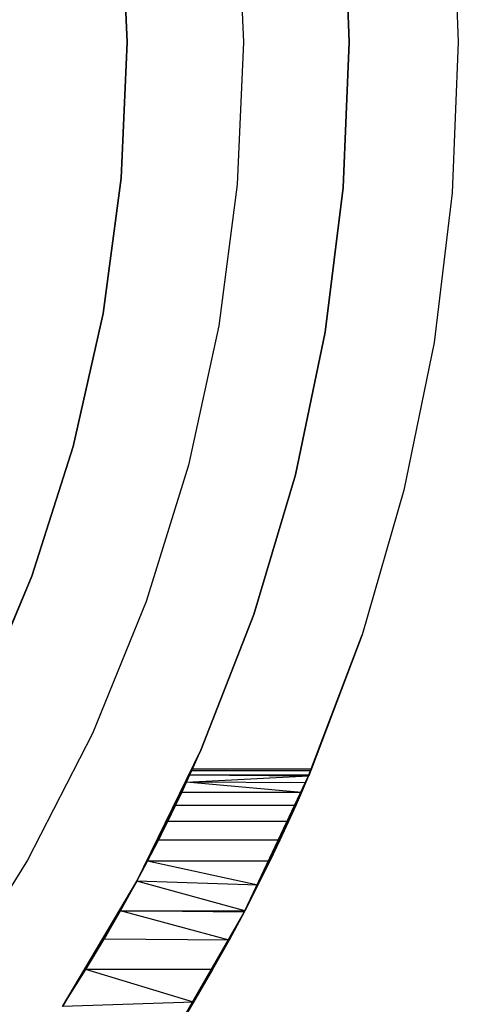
# Model space of a CAD drawing. Extents: x -1.67 to 1.67, y 0.02 to 3.36.
# Tile 17 of 24: x 0.97 to 1.27, y 1.04 to 1.71. Entities that reach past the tile are written whole.
import ezdxf

# ---------------------------------------------------------------- set-up
doc = ezdxf.new("R2010")
doc.units = 0
doc.header["$MEASUREMENT"] = 0
doc.layers.get('0').update_dxf_attribs({"color": 13, "linetype": 'CONTINUOUS'})

# ---------------------------------------------------------------- blocks, each defined once
blk = doc.blocks.new('BAHIA_PM_STL')
at = {"color": 0}
for p, q in [((1.1938, 1.68995, 1.69528), (1.18972, 1.78854, 1.69528)), ((1.18972, 1.78854, 0.23858), (1.1938, 1.68995, 0.23858)), ((1.1938, 1.68995, 1.69528), (1.18972, 1.78854, 1.69528)), ((1.18972, 1.78854, 0.23858), (1.1938, 1.68995, 0.23858)), ((1.26361, 1.79196, 0.23858), (1.26772, 1.68995, 0.23858)), ((1.26361, 1.79196, 0.23858), (1.26772, 1.68995, 0.23858)), ((1.26361, 1.79196, 1.69528), (1.26772, 1.68995, 1.69528)), ((1.26361, 1.79196, 1.69528), (1.26772, 1.68995, 1.69528)), ((1.04331, 1.68995, 0.23858), (1.03922, 1.78216, 0.23858)), ((1.03922, 1.78216, 1.10079), (1.04331, 1.68995, 1.10079)), ((1.03922, 1.78216, 1.10079), (1.04331, 1.68995, 1.10079)), ((1.04331, 1.68995, 0.23858), (1.03922, 1.78216, 0.23858)), ((1.11789, 1.78641, 0.23858), (1.12205, 1.68995, 0.23858)), ((1.11789, 1.78641, 1.10079), (1.12205, 1.68995, 1.10079)), ((1.11789, 1.78641, 0.23858), (1.12205, 1.68995, 0.23858)), ((1.11789, 1.78641, 1.10079), (1.12205, 1.68995, 1.10079)), ((1.03922, 1.59775, 0.23858), (1.04331, 1.68995, 0.23858)), ((1.04331, 1.68995, 1.10079), (1.03922, 1.59775, 1.10079)), ((1.04331, 1.68995, 1.10079), (1.03922, 1.59775, 1.10079)), ((1.03922, 1.59775, 0.23858), (1.04331, 1.68995, 0.23858)), ((1.04331, 1.68995, 1.10079), (1.04331, 1.68995, 0.23858)), ((1.04331, 1.68995, 1.10079), (1.04331, 1.68995, 0.23858)), ((1.12205, 1.68995, 0.23858), (1.11789, 1.5935, 0.23858)), ((1.12205, 1.68995, 1.10079), (1.11789, 1.5935, 1.10079)), ((1.12205, 1.68995, 0.23858), (1.11789, 1.5935, 0.23858)), ((1.12205, 1.68995, 1.10079), (1.11789, 1.5935, 1.10079)), ((1.12205, 1.68995, 1.10079), (1.12205, 1.68995, 0.23858)), ((1.12205, 1.68995, 1.10079), (1.12205, 1.68995, 0.23858)), ((1.18972, 1.59137, 1.69528), (1.1938, 1.68995, 1.69528)), ((1.1938, 1.68995, 0.23858), (1.18972, 1.59137, 0.23858)), ((1.18972, 1.59137, 1.69528), (1.1938, 1.68995, 1.69528)), ((1.1938, 1.68995, 0.23858), (1.18972, 1.59137, 0.23858)), ((1.1938, 1.68995, 1.69528), (1.1938, 1.68995, 0.23858)), ((1.1938, 1.68995, 1.69528), (1.1938, 1.68995, 0.23858)), ((1.26772, 1.68995, 0.23858), (1.26361, 1.58795, 0.23858)), ((1.26772, 1.68995, 0.23858), (1.26361, 1.58795, 0.23858)), ((1.26772, 1.68995, 1.69528), (1.26361, 1.58795, 1.69528)), ((1.26772, 1.68995, 1.69528), (1.26361, 1.58795, 1.69528)), ((1.26772, 1.68995, 0.23858), (1.26772, 1.68995, 1.69528)), ((1.26772, 1.68995, 0.23858), (1.26772, 1.68995, 1.69528)), ((1.02701, 1.50626, 0.23858), (1.03922, 1.59775, 0.23858)), ((1.03922, 1.59775, 1.10079), (1.02701, 1.50626, 1.10079)), ((1.03922, 1.59775, 1.10079), (1.02701, 1.50626, 1.10079)), ((1.02701, 1.50626, 0.23858), (1.03922, 1.59775, 0.23858)), ((1.03922, 1.59775, 1.10079), (1.03922, 1.59775, 0.23858)), ((1.03922, 1.59775, 1.10079), (1.03922, 1.59775, 0.23858)), ((1.11789, 1.5935, 0.23858), (1.10546, 1.49776, 0.23858)), ((1.11789, 1.5935, 1.10079), (1.10546, 1.49776, 1.10079)), ((1.11789, 1.5935, 0.23858), (1.10546, 1.49776, 0.23858)), ((1.11789, 1.5935, 1.10079), (1.10546, 1.49776, 1.10079)), ((1.11789, 1.5935, 1.10079), (1.11789, 1.5935, 0.23858)), ((1.11789, 1.5935, 1.10079), (1.11789, 1.5935, 0.23858)), ((1.17752, 1.49346, 1.69528), (1.18972, 1.59137, 1.69528)), ((1.18972, 1.59137, 0.23858), (1.17752, 1.49346, 0.23858)), ((1.17752, 1.49346, 1.69528), (1.18972, 1.59137, 1.69528)), ((1.18972, 1.59137, 0.23858), (1.17752, 1.49346, 0.23858)), ((1.18972, 1.59137, 1.69528), (1.18972, 1.59137, 0.23858)), ((1.18972, 1.59137, 1.69528), (1.18972, 1.59137, 0.23858)), ((1.26361, 1.58795, 0.23858), (1.2513, 1.4866, 0.23858)), ((1.26361, 1.58795, 0.23858), (1.2513, 1.4866, 0.23858)), ((1.26361, 1.58795, 1.69528), (1.2513, 1.4866, 1.69528)), ((1.26361, 1.58795, 1.69528), (1.2513, 1.4866, 1.69528)), ((1.26361, 1.58795, 0.23858), (1.26361, 1.58795, 1.69528)), ((1.26361, 1.58795, 0.23858), (1.26361, 1.58795, 1.69528)), ((1.00675, 1.41621, 0.23858), (1.02701, 1.50626, 0.23858)), ((1.02701, 1.50626, 1.10079), (1.00675, 1.41621, 1.10079)), ((1.02701, 1.50626, 1.10079), (1.00675, 1.41621, 1.10079)), ((1.00675, 1.41621, 0.23858), (1.02701, 1.50626, 0.23858)), ((1.02701, 1.50626, 1.10079), (1.02701, 1.50626, 0.23858)), ((1.02701, 1.50626, 1.10079), (1.02701, 1.50626, 0.23858)), ((1.10546, 1.49776, 0.23858), (1.08485, 1.40344, 0.23858)), ((1.10546, 1.49776, 1.10079), (1.08485, 1.40344, 1.10079)), ((1.10546, 1.49776, 0.23858), (1.08485, 1.40344, 0.23858)), ((1.10546, 1.49776, 1.10079), (1.08485, 1.40344, 1.10079)), ((1.10546, 1.49776, 1.10079), (1.10546, 1.49776, 0.23858)), ((1.10546, 1.49776, 1.10079), (1.10546, 1.49776, 0.23858)), ((1.15727, 1.39689, 1.69528), (1.17752, 1.49346, 1.69528)), ((1.17752, 1.49346, 0.23858), (1.15727, 1.39689, 0.23858)), ((1.15727, 1.39689, 1.69528), (1.17752, 1.49346, 1.69528)), ((1.17752, 1.49346, 0.23858), (1.15727, 1.39689, 0.23858)), ((1.17752, 1.49346, 1.69528), (1.17752, 1.49346, 0.23858)), ((1.17752, 1.49346, 1.69528), (1.17752, 1.49346, 0.23858)), ((1.2513, 1.4866, 0.23858), (1.23088, 1.38657, 0.23858)), ((1.2513, 1.4866, 0.23858), (1.23088, 1.38657, 0.23858)), ((1.2513, 1.4866, 1.69528), (1.23088, 1.38657, 1.69528)), ((1.2513, 1.4866, 1.69528), (1.23088, 1.38657, 1.69528)), ((1.2513, 1.4866, 0.23858), (1.2513, 1.4866, 1.69528)), ((1.2513, 1.4866, 0.23858), (1.2513, 1.4866, 1.69528)), ((0.97862, 1.32831, 0.23858), (1.00675, 1.41621, 0.23858)), ((1.00675, 1.41621, 1.10079), (0.97862, 1.32831, 1.10079)), ((1.00675, 1.41621, 1.10079), (0.97862, 1.32831, 1.10079)), ((0.97862, 1.32831, 0.23858), (1.00675, 1.41621, 0.23858)), ((1.00675, 1.41621, 1.10079), (1.00675, 1.41621, 0.23858)), ((1.00675, 1.41621, 1.10079), (1.00675, 1.41621, 0.23858)), ((1.08485, 1.40344, 0.23858), (1.0562, 1.31124, 0.23858)), ((1.08485, 1.40344, 1.10079), (1.0562, 1.31124, 1.10079)), ((1.08485, 1.40344, 0.23858), (1.0562, 1.31124, 0.23858)), ((1.08485, 1.40344, 1.10079), (1.0562, 1.31124, 1.10079)), ((1.08485, 1.40344, 1.10079), (1.08485, 1.40344, 0.23858)), ((1.08485, 1.40344, 1.10079), (1.08485, 1.40344, 0.23858)), ((1.12912, 1.30233, 1.69528), (1.15727, 1.39689, 1.69528)), ((1.15727, 1.39689, 0.23858), (1.12912, 1.30233, 0.23858)), ((1.12912, 1.30233, 1.69528), (1.15727, 1.39689, 1.69528)), ((1.15727, 1.39689, 0.23858), (1.12912, 1.30233, 0.23858)), ((1.15727, 1.39689, 1.69528), (1.15727, 1.39689, 0.23858)), ((1.15727, 1.39689, 1.69528), (1.15727, 1.39689, 0.23858)), ((1.23088, 1.38657, 0.23858), (1.20248, 1.28851, 0.23858)), ((1.23088, 1.38657, 0.23858), (1.20248, 1.28851, 0.23858)), ((1.23088, 1.38657, 1.69528), (1.20248, 1.28851, 1.69528)), ((1.23088, 1.38657, 1.69528), (1.20248, 1.28851, 1.69528)), ((1.23088, 1.38657, 0.23858), (1.23088, 1.38657, 1.69528)), ((1.23088, 1.38657, 0.23858), (1.23088, 1.38657, 1.69528)), ((0.94283, 1.24323, 0.23858), (0.97862, 1.32831, 0.23858)), ((0.97862, 1.32831, 1.10079), (0.94283, 1.24323, 1.10079)), ((0.97862, 1.32831, 1.10079), (0.94283, 1.24323, 1.10079)), ((0.94283, 1.24323, 0.23858), (0.97862, 1.32831, 0.23858)), ((0.97862, 1.32831, 1.10079), (0.97862, 1.32831, 0.23858)), ((0.97862, 1.32831, 1.10079), (0.97862, 1.32831, 0.23858)), ((1.0562, 1.31124, 0.23858), (1.01974, 1.22184, 0.23858)), ((1.0562, 1.31124, 1.10079), (1.01974, 1.22184, 1.10079)), ((1.0562, 1.31124, 0.23858), (1.01974, 1.22184, 0.23858)), ((1.0562, 1.31124, 1.10079), (1.01974, 1.22184, 1.10079)), ((1.0562, 1.31124, 1.10079), (1.0562, 1.31124, 0.23858)), ((1.0562, 1.31124, 1.10079), (1.0562, 1.31124, 0.23858)), ((1.09325, 1.21041, 1.69528), (1.12912, 1.30233, 1.69528)), ((1.12912, 1.30233, 0.23858), (1.09325, 1.21041, 0.23858)), ((1.09325, 1.21041, 1.69528), (1.12912, 1.30233, 1.69528)), ((1.12912, 1.30233, 0.23858), (1.09325, 1.21041, 0.23858)), ((1.12912, 1.30233, 1.69528), (1.12912, 1.30233, 0.23858)), ((1.12912, 1.30233, 1.69528), (1.12912, 1.30233, 0.23858)), ((1.20248, 1.28851, 0.23858), (1.16627, 1.19305, 0.23858)), ((1.16627, 1.19305, 1.20106), (1.20248, 1.28851, 0.23858)), ((1.16627, 1.19305, 1.20106), (1.20248, 1.28851, 0.23858)), ((1.20248, 1.28851, 0.23858), (1.16627, 1.19305, 0.23858)), ((1.1666, 1.19382, 1.20617), (1.20248, 1.28851, 0.23858)), ((1.1666, 1.19382, 1.20617), (1.20248, 1.28851, 0.23858)), ((1.16787, 1.19682, 1.23401), (1.20248, 1.28851, 1.69528)), ((1.20248, 1.28851, 0.23858), (1.16787, 1.19682, 1.23401)), ((1.20248, 1.28851, 0.23858), (1.16787, 1.19682, 1.23401)), ((1.16787, 1.19682, 1.23401), (1.20248, 1.28851, 1.69528)), ((1.1683, 1.19783, 1.2622), (1.20248, 1.28851, 1.69528)), ((1.20248, 1.28851, 1.69528), (1.1683, 1.19783, 1.69528)), ((1.1683, 1.19783, 1.2622), (1.20248, 1.28851, 1.69528)), ((1.20248, 1.28851, 1.69528), (1.1683, 1.19783, 1.69528)), ((1.20248, 1.28851, 0.23858), (1.20248, 1.28851, 1.69528)), ((1.20248, 1.28851, 0.23858), (1.20248, 1.28851, 1.69528)), ((1.01974, 1.22184, 0.23858), (0.97572, 1.13591, 0.23858)), ((1.01974, 1.22184, 1.10079), (0.97572, 1.13591, 1.10079)), ((1.01974, 1.22184, 0.23858), (0.97572, 1.13591, 0.23858)), ((1.01974, 1.22184, 1.10079), (0.97572, 1.13591, 1.10079)), ((1.01974, 1.22184, 1.10079), (1.01974, 1.22184, 0.23858)), ((1.01974, 1.22184, 1.10079), (1.01974, 1.22184, 0.23858)), ((1.04991, 1.12177, 1.0296), (1.09325, 1.21041, 0.23858)), ((1.09325, 1.21041, 0.23858), (1.04991, 1.12177, 0.23858)), ((1.04991, 1.12177, 1.0296), (1.09325, 1.21041, 0.23858)), ((1.09325, 1.21041, 0.23858), (1.04991, 1.12177, 0.23858)), ((1.05714, 1.13533, 1.04935), (1.09325, 1.21041, 0.23858)), ((1.05714, 1.13533, 1.04935), (1.09325, 1.21041, 0.23858)), ((1.09325, 1.21041, 0.23858), (1.06453, 1.14965, 1.0735)), ((1.09325, 1.21041, 0.23858), (1.06453, 1.14965, 1.0735)), ((1.07083, 1.16225, 1.09866), (1.09325, 1.21041, 0.23858)), ((1.07083, 1.16225, 1.09866), (1.09325, 1.21041, 0.23858)), ((1.07605, 1.17297, 1.12453), (1.09325, 1.21041, 0.23858)), ((1.07605, 1.17297, 1.12453), (1.09325, 1.21041, 0.23858)), ((1.08029, 1.18188, 1.15129), (1.09325, 1.21041, 0.23858)), ((1.08029, 1.18188, 1.15129), (1.09325, 1.21041, 0.23858)), ((1.08352, 1.18881, 1.17841), (1.09325, 1.21041, 0.23858)), ((1.08352, 1.18881, 1.17841), (1.09325, 1.21041, 0.23858)), ((1.08582, 1.19382, 1.20618), (1.09325, 1.21041, 0.23858)), ((1.08582, 1.19382, 1.20618), (1.09325, 1.21041, 0.23858)), ((1.08719, 1.19682, 1.23407), (1.09325, 1.21041, 0.23858)), ((1.08719, 1.19682, 1.23407), (1.09325, 1.21041, 0.23858)), ((1.08764, 1.19783, 1.69528), (1.09325, 1.21041, 1.69528)), ((1.08764, 1.19783, 1.2622), (1.09325, 1.21041, 0.23858)), ((1.08764, 1.19783, 1.2622), (1.09325, 1.21041, 0.23858)), ((1.08764, 1.19783, 1.69528), (1.09325, 1.21041, 1.69528)), ((1.09325, 1.21041, 1.69528), (1.09325, 1.21041, 0.23858)), ((1.09325, 1.21041, 1.69528), (1.09325, 1.21041, 0.23858)), ((1.08352, 1.18881, 1.17841), (1.08582, 1.19382, 1.20618)), ((1.08352, 1.18881, 1.17841), (1.08582, 1.19382, 1.20618)), ((1.08582, 1.19382, 1.20618), (1.08719, 1.19682, 1.23407)), ((1.08582, 1.19382, 1.20618), (1.08719, 1.19682, 1.23407)), ((1.08582, 1.19382, 1.20618), (1.1666, 1.19382, 1.20617)), ((1.08582, 1.19382, 1.20618), (1.1666, 1.19382, 1.20617)), ((1.08582, 1.19382, 1.20618), (1.16627, 1.19305, 1.20106)), ((1.08582, 1.19382, 1.20618), (1.16627, 1.19305, 1.20106)), ((1.08719, 1.19682, 1.23407), (1.08764, 1.19783, 1.2622)), ((1.08719, 1.19682, 1.23407), (1.08764, 1.19783, 1.2622)), ((1.08719, 1.19682, 1.23407), (1.16787, 1.19682, 1.23401)), ((1.08719, 1.19682, 1.23407), (1.16787, 1.19682, 1.23401)), ((1.08764, 1.19783, 1.2622), (1.08764, 1.19783, 1.69528)), ((1.08764, 1.19783, 1.69528), (1.1683, 1.19783, 1.69528)), ((1.08764, 1.19783, 1.69528), (1.1683, 1.19783, 1.69528)), ((1.08764, 1.19783, 1.2622), (1.08764, 1.19783, 1.69528)), ((1.08764, 1.19783, 1.2622), (1.1683, 1.19783, 1.2622)), ((1.08764, 1.19783, 1.2622), (1.1683, 1.19783, 1.2622)), ((1.1666, 1.19382, 1.20617), (1.16627, 1.19305, 1.20106)), ((1.1666, 1.19382, 1.20617), (1.16627, 1.19305, 1.20106)), ((1.16787, 1.19682, 1.23401), (1.1666, 1.19382, 1.20617)), ((1.16787, 1.19682, 1.23401), (1.1666, 1.19382, 1.20617)), ((1.1683, 1.19783, 1.2622), (1.16787, 1.19682, 1.23401)), ((1.1683, 1.19783, 1.2622), (1.16787, 1.19682, 1.23401)), ((1.1683, 1.19783, 1.69528), (1.1683, 1.19783, 1.2622)), ((1.1683, 1.19783, 1.69528), (1.1683, 1.19783, 1.2622)), ((1.08029, 1.18188, 1.15129), (1.08352, 1.18881, 1.17841)), ((1.08029, 1.18188, 1.15129), (1.08352, 1.18881, 1.17841)), ((1.08352, 1.18881, 1.17841), (1.16627, 1.19305, 1.20106)), ((1.08352, 1.18881, 1.17841), (1.16627, 1.19305, 1.20106)), ((1.16145, 1.18188, 1.15129), (1.08352, 1.18881, 1.17841)), ((1.16145, 1.18188, 1.15129), (1.08352, 1.18881, 1.17841)), ((1.16423, 1.18828, 1.17602), (1.08352, 1.18881, 1.17841)), ((1.16423, 1.18828, 1.17602), (1.08352, 1.18881, 1.17841)), ((1.16627, 1.19305, 0.23858), (1.12251, 1.10082, 0.23858)), ((1.16627, 1.19305, 0.23858), (1.12251, 1.10082, 0.23858)), ((1.12295, 1.10166, 1.00438), (1.16627, 1.19305, 0.23858)), ((1.12295, 1.10166, 1.00438), (1.16627, 1.19305, 0.23858)), ((1.13195, 1.11917, 1.02609), (1.16627, 1.19305, 0.23858)), ((1.13195, 1.11917, 1.02609), (1.16627, 1.19305, 0.23858)), ((1.13995, 1.13533, 1.04935), (1.16627, 1.19305, 0.23858)), ((1.13995, 1.13533, 1.04935), (1.16627, 1.19305, 0.23858)), ((1.14681, 1.14964, 1.07346), (1.16627, 1.19305, 0.23858)), ((1.14681, 1.14964, 1.07346), (1.16627, 1.19305, 0.23858)), ((1.15266, 1.16225, 1.09866), (1.16627, 1.19305, 0.23858)), ((1.15266, 1.16225, 1.09866), (1.16627, 1.19305, 0.23858)), ((1.1575, 1.17294, 1.12446), (1.16627, 1.19305, 0.23858)), ((1.1575, 1.17294, 1.12446), (1.16627, 1.19305, 0.23858)), ((1.16627, 1.19305, 0.23858), (1.16145, 1.18188, 1.15129)), ((1.16627, 1.19305, 0.23858), (1.16145, 1.18188, 1.15129)), ((1.16423, 1.18828, 1.17602), (1.16145, 1.18188, 1.15129)), ((1.16423, 1.18828, 1.17602), (1.16145, 1.18188, 1.15129)), ((1.16627, 1.19305, 1.20106), (1.16423, 1.18828, 1.17602)), ((1.16423, 1.18828, 1.17602), (1.16627, 1.19305, 0.23858)), ((1.16423, 1.18828, 1.17602), (1.16627, 1.19305, 0.23858)), ((1.16627, 1.19305, 1.20106), (1.16423, 1.18828, 1.17602)), ((1.16627, 1.19305, 1.20106), (1.16627, 1.19305, 0.23858)), ((1.16627, 1.19305, 1.20106), (1.16627, 1.19305, 0.23858)), ((1.07605, 1.17297, 1.12453), (1.08029, 1.18188, 1.15129)), ((1.07605, 1.17297, 1.12453), (1.08029, 1.18188, 1.15129)), ((1.16145, 1.18188, 1.15129), (1.08029, 1.18188, 1.15129)), ((1.16145, 1.18188, 1.15129), (1.08029, 1.18188, 1.15129)), ((1.16145, 1.18188, 1.15129), (1.1575, 1.17294, 1.12446)), ((1.16145, 1.18188, 1.15129), (1.1575, 1.17294, 1.12446)), ((1.07083, 1.16225, 1.09866), (1.07605, 1.17297, 1.12453)), ((1.07083, 1.16225, 1.09866), (1.07605, 1.17297, 1.12453)), ((1.1575, 1.17294, 1.12446), (1.07605, 1.17297, 1.12453)), ((1.1575, 1.17294, 1.12446), (1.07605, 1.17297, 1.12453)), ((1.1575, 1.17294, 1.12446), (1.15266, 1.16225, 1.09866)), ((1.1575, 1.17294, 1.12446), (1.15266, 1.16225, 1.09866)), ((1.06453, 1.14965, 1.0735), (1.07083, 1.16225, 1.09866)), ((1.06453, 1.14965, 1.0735), (1.07083, 1.16225, 1.09866)), ((1.15266, 1.16225, 1.09866), (1.07083, 1.16225, 1.09866)), ((1.15266, 1.16225, 1.09866), (1.07083, 1.16225, 1.09866)), ((1.15266, 1.16225, 1.09866), (1.14681, 1.14964, 1.07346)), ((1.15266, 1.16225, 1.09866), (1.14681, 1.14964, 1.07346)), ((1.05714, 1.13533, 1.04935), (1.06453, 1.14965, 1.0735)), ((1.05714, 1.13533, 1.04935), (1.06453, 1.14965, 1.0735)), ((1.14681, 1.14964, 1.07346), (1.06453, 1.14965, 1.0735)), ((1.14681, 1.14964, 1.07346), (1.06453, 1.14965, 1.0735)), ((1.14681, 1.14964, 1.07346), (1.13995, 1.13533, 1.04935)), ((1.14681, 1.14964, 1.07346), (1.13995, 1.13533, 1.04935)), ((0.97572, 1.13591, 0.23858), (0.92448, 1.05409, 0.23858)), ((0.97572, 1.13591, 1.10079), (0.92448, 1.05409, 1.10079)), ((0.97572, 1.13591, 0.23858), (0.92448, 1.05409, 0.23858)), ((0.97572, 1.13591, 1.10079), (0.92448, 1.05409, 1.10079)), ((0.97572, 1.13591, 1.10079), (0.97572, 1.13591, 0.23858)), ((0.97572, 1.13591, 1.10079), (0.97572, 1.13591, 0.23858)), ((1.04991, 1.12177, 1.0296), (1.05714, 1.13533, 1.04935)), ((1.04991, 1.12177, 1.0296), (1.05714, 1.13533, 1.04935)), ((1.13195, 1.11917, 1.02609), (1.05714, 1.13533, 1.04935)), ((1.13195, 1.11917, 1.02609), (1.05714, 1.13533, 1.04935)), ((1.13995, 1.13533, 1.04935), (1.05714, 1.13533, 1.04935)), ((1.13995, 1.13533, 1.04935), (1.05714, 1.13533, 1.04935)), ((1.13995, 1.13533, 1.04935), (1.13195, 1.11917, 1.02609)), ((1.13995, 1.13533, 1.04935), (1.13195, 1.11917, 1.02609)), ((0.99941, 1.03701, 0.94477), (1.04991, 1.12177, 0.23858)), ((1.04991, 1.12177, 0.23858), (0.99941, 1.03701, 0.23858)), ((0.99941, 1.03701, 0.94477), (1.04991, 1.12177, 0.23858)), ((1.04991, 1.12177, 0.23858), (0.99941, 1.03701, 0.23858)), ((1.01526, 1.06195, 0.96467), (1.04991, 1.12177, 0.23858)), ((1.01526, 1.06195, 0.96467), (1.04991, 1.12177, 0.23858)), ((1.04991, 1.12177, 0.23858), (1.02764, 1.08241, 0.98371)), ((1.04991, 1.12177, 0.23858), (1.02764, 1.08241, 0.98371)), ((1.03878, 1.10167, 1.00439), (1.04991, 1.12177, 0.23858)), ((1.03878, 1.10167, 1.00439), (1.04991, 1.12177, 0.23858)), ((1.03878, 1.10167, 1.00439), (1.04991, 1.12177, 1.0296)), ((1.03878, 1.10167, 1.00439), (1.04991, 1.12177, 1.0296)), ((1.04991, 1.12177, 1.0296), (1.04991, 1.12177, 0.23858)), ((1.04991, 1.12177, 1.0296), (1.04991, 1.12177, 0.23858)), ((1.12295, 1.10166, 1.00438), (1.04991, 1.12177, 1.0296)), ((1.12295, 1.10166, 1.00438), (1.04991, 1.12177, 1.0296)), ((1.13195, 1.11917, 1.02609), (1.04991, 1.12177, 1.0296)), ((1.13195, 1.11917, 1.02609), (1.04991, 1.12177, 1.0296)), ((1.13195, 1.11917, 1.02609), (1.12295, 1.10166, 1.00438)), ((1.13195, 1.11917, 1.02609), (1.12295, 1.10166, 1.00438)), ((1.02764, 1.08241, 0.98371), (1.03878, 1.10167, 1.00439)), ((1.02764, 1.08241, 0.98371), (1.03878, 1.10167, 1.00439)), ((1.03878, 1.10167, 1.00439), (1.12295, 1.10166, 1.00438)), ((1.11239, 1.08193, 0.98323), (1.03878, 1.10167, 1.00439)), ((1.11239, 1.08193, 0.98323), (1.03878, 1.10167, 1.00439)), ((1.12251, 1.10082, 1.00341), (1.03878, 1.10167, 1.00439)), ((1.12251, 1.10082, 1.00341), (1.03878, 1.10167, 1.00439)), ((1.03878, 1.10167, 1.00439), (1.12295, 1.10166, 1.00438)), ((1.12251, 1.10082, 0.23858), (1.07146, 1.0124, 0.23858)), ((1.12251, 1.10082, 0.23858), (1.07146, 1.0124, 0.23858)), ((1.07431, 1.01693, 0.93097), (1.12251, 1.10082, 0.23858)), ((1.07431, 1.01693, 0.93097), (1.12251, 1.10082, 0.23858)), ((1.08832, 1.03982, 0.94685), (1.12251, 1.10082, 0.23858)), ((1.08832, 1.03982, 0.94685), (1.12251, 1.10082, 0.23858)), ((1.10123, 1.06195, 0.96467), (1.12251, 1.10082, 0.23858)), ((1.10123, 1.06195, 0.96467), (1.12251, 1.10082, 0.23858)), ((1.12251, 1.10082, 0.23858), (1.11239, 1.08193, 0.98323)), ((1.12251, 1.10082, 1.00341), (1.11239, 1.08193, 0.98323)), ((1.12251, 1.10082, 0.23858), (1.11239, 1.08193, 0.98323)), ((1.12251, 1.10082, 1.00341), (1.11239, 1.08193, 0.98323)), ((1.12295, 1.10166, 1.00438), (1.12251, 1.10082, 0.23858)), ((1.12295, 1.10166, 1.00438), (1.12251, 1.10082, 0.23858)), ((1.12295, 1.10166, 1.00438), (1.12251, 1.10082, 1.00341)), ((1.12295, 1.10166, 1.00438), (1.12251, 1.10082, 1.00341)), ((1.12251, 1.10082, 1.00341), (1.12251, 1.10082, 0.23858)), ((1.12251, 1.10082, 1.00341), (1.12251, 1.10082, 0.23858)), ((1.01526, 1.06195, 0.96467), (1.02764, 1.08241, 0.98371)), ((1.01526, 1.06195, 0.96467), (1.02764, 1.08241, 0.98371)), ((1.11239, 1.08193, 0.98323), (1.02764, 1.08241, 0.98371)), ((1.11239, 1.08193, 0.98323), (1.02764, 1.08241, 0.98371)), ((1.11239, 1.08193, 0.98323), (1.10123, 1.06195, 0.96467)), ((1.11239, 1.08193, 0.98323), (1.10123, 1.06195, 0.96467)), ((0.99941, 1.03701, 0.94477), (1.01526, 1.06195, 0.96467)), ((0.99941, 1.03701, 0.94477), (1.01526, 1.06195, 0.96467)), ((1.08832, 1.03982, 0.94685), (1.01526, 1.06195, 0.96467)), ((1.08832, 1.03982, 0.94685), (1.01526, 1.06195, 0.96467)), ((1.10123, 1.06195, 0.96467), (1.01526, 1.06195, 0.96467)), ((1.10123, 1.06195, 0.96467), (1.01526, 1.06195, 0.96467)), ((1.10123, 1.06195, 0.96467), (1.08832, 1.03982, 0.94685)), ((1.10123, 1.06195, 0.96467), (1.08832, 1.03982, 0.94685)), ((1.08832, 1.03982, 0.94685), (0.99941, 1.03701, 0.94477)), ((1.08832, 1.03982, 0.94685), (0.99941, 1.03701, 0.94477)), ((1.08832, 1.03982, 0.94685), (1.07431, 1.01693, 0.93097)), ((1.08832, 1.03982, 0.94685), (1.07431, 1.01693, 0.93097))]:
    blk.add_line(p, q, dxfattribs=at)

msp = doc.modelspace()

# ---------------------------------------------------------------- block references
at = {"color": 0}
msp.add_blockref('BAHIA_PM_STL', (0, 0), dxfattribs=at)

doc.saveas('drawing.dxf')
